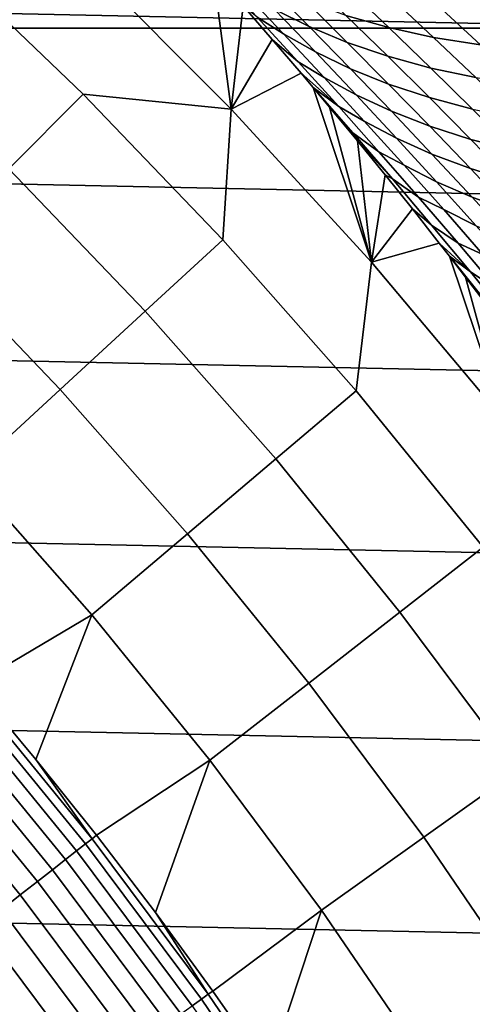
# Model space of a CAD drawing. Header units: metres. Extents: x -29 to 117, y -464 to 29.
# Tile 207 of 256: x 18.19 to 20.62, y 13.64 to 18.93. Entities that reach past the tile are written whole.
import ezdxf

# ---------------------------------------------------------------- set-up
doc = ezdxf.new("R2010")
doc.units = ezdxf.units.M
doc.layers.add('solid_24_501_056_XXX', color=7, linetype='CONTINUOUS')

msp = doc.modelspace()

# ---------------------------------------------------------------- linework, layer by layer
at = {"layer": 'solid_24_501_056_XXX'}
for points in [[(21.877172, 18.883842, -99.5), (-21.877172, 18.883842, -99.5), (-21.067442, 19.783127, -99.5)], [(21.877172, 18.883842, -99.5), (-21.067442, 19.783127, -99.5), (21.067442, 19.783127, -99.5)], [(19.226332, 19.182699, 77.983604), (19.050186, 19.377996, 77.7416), (18.536173, 19.23797, 84.956604), (19.322847, 18.447678, 84.956604)], [(18.527529, 18.527529, 92.171654), (17.746052, 19.277351, 92.171654), (17.361994, 18.860153, 99.382652), (18.126558, 18.126558, 99.382652)], [(19.322847, 18.447678, 84.956604), (18.536173, 19.23797, 84.956604), (17.746052, 19.277351, 92.171654), (18.527529, 18.527529, 92.171654)], [(19.55406, 18.984301, 77.185181), (19.741705, 18.891832, 76.857643), (19.518261, 19.116438, 76.688889), (19.331638, 19.211197, 77.016319)], [(19.386044, 19.002422, 78.202911), (19.226332, 19.182699, 77.983604), (19.322847, 18.447678, 84.956604)], [(19.462799, 18.941349, 78.038094), (19.604055, 18.851683, 77.687408), (19.384464, 19.082806, 77.52021), (19.241396, 19.178209, 77.868431)], [(19.939465, 18.951817, 76.055016), (20.169228, 18.886497, 75.74678), (19.941471, 19.102463, 75.576202), (19.712578, 19.169958, 75.884583)], [(19.741705, 18.891832, 76.857643), (19.946085, 18.806816, 76.537491), (19.721708, 19.029158, 76.36879), (19.518261, 19.116438, 76.688889)], [(20.169228, 18.886497, 75.74678), (20.410835, 18.833113, 75.444946), (20.18223, 19.046967, 75.274094), (19.941471, 19.102463, 75.576202)], [(19.604055, 18.851683, 77.687408), (19.774792, 18.755468, 77.352257), (19.55406, 18.984301, 77.185181), (19.384464, 19.082806, 77.52021)], [(19.543411, 18.82172, 78.418938), (19.386044, 19.002422, 78.202911), (19.322847, 18.447678, 84.956604)], [(19.682407, 18.702532, 78.205833), (19.462799, 18.941349, 78.038094), (19.386044, 19.002422, 78.202911), (19.543411, 18.82172, 78.418938)], [(19.946085, 18.806816, 76.537491), (20.164726, 18.731695, 76.223763), (19.939465, 18.951817, 76.055016), (19.721708, 19.029158, 76.36879)], [(20.410835, 18.833113, 75.444946), (20.662188, 18.793348, 75.148918), (20.432714, 19.005167, 74.977631), (20.18223, 19.046967, 75.274094)], [(20.662188, 18.793348, 75.148918), (20.922777, 18.767296, 74.859299), (20.692421, 18.97716, 74.687424), (20.432714, 19.005167, 74.977631)], [(19.774792, 18.755468, 77.352257), (19.963469, 18.665277, 77.024643), (19.741705, 18.891832, 76.857643), (19.55406, 18.984301, 77.185181)], [(20.164726, 18.731695, 76.223763), (20.395367, 18.668535, 75.91571), (20.169228, 18.886497, 75.74678), (19.939465, 18.951817, 76.055016)], [(19.682407, 18.702532, 78.205833), (19.821911, 18.618645, 77.85276), (19.604055, 18.851683, 77.687408), (19.462799, 18.941349, 78.038094)], [(19.963469, 18.665277, 77.024643), (20.168787, 18.582516, 76.70446), (19.946085, 18.806816, 76.537491), (19.741705, 18.891832, 76.857643)], [(23.380772, 16.986727, -99.5), (-22.648489, 17.951477, -99.5), (-21.877172, 18.883842, -99.5), (22.648489, 17.951477, -99.5)], [(22.648489, 17.951477, -99.5), (-21.877172, 18.883842, -99.5), (21.877172, 18.883842, -99.5)], [(19.821911, 18.618645, 77.85276), (19.993793, 18.52471, 77.517517), (19.774792, 18.755468, 77.352257), (19.604055, 18.851683, 77.687408)], [(20.395367, 18.668535, 75.91571), (20.637836, 18.617243, 75.614174), (20.410835, 18.833113, 75.444946), (20.169228, 18.886497, 75.74678)], [(19.698484, 18.640583, 78.631783), (19.543411, 18.82172, 78.418938), (19.322847, 18.447678, 84.956604)], [(19.900181, 18.461765, 78.371635), (19.682407, 18.702532, 78.205833), (19.543411, 18.82172, 78.418938), (19.698484, 18.640583, 78.631783)], [(20.168787, 18.582516, 76.70446), (20.388325, 18.509598, 76.3908), (20.164726, 18.731695, 76.223763), (19.946085, 18.806816, 76.537491)], [(20.637836, 18.617243, 75.614174), (20.890068, 18.579493, 75.318611), (20.662188, 18.793348, 75.148918), (20.410835, 18.833113, 75.444946)], [(19.993793, 18.52471, 77.517517), (20.183508, 18.436785, 77.18985), (19.963469, 18.665277, 77.024643), (19.774792, 18.755468, 77.352257)], [(20.388325, 18.509598, 76.3908), (20.619852, 18.448578, 76.082954), (20.395367, 18.668535, 75.91571), (20.164726, 18.731695, 76.223763)], [(19.900181, 18.461765, 78.371635), (20.037991, 18.383699, 78.016251), (19.821911, 18.618645, 77.85276), (19.682407, 18.702532, 78.205833)], [(19.762449, 18.564957, 78.719582), (19.698484, 18.640583, 78.631783), (19.322847, 18.447678, 84.956604), (20.075855, 17.625244, 84.956604)], [(19.900181, 18.461765, 78.371635), (19.698484, 18.640583, 78.631783), (19.762449, 18.564957, 78.719582)], [(20.183508, 18.436785, 77.18985), (20.389778, 18.356258, 76.869667), (20.168787, 18.582516, 76.70446), (19.963469, 18.665277, 77.024643)], [(20.619852, 18.448578, 76.082954), (20.863197, 18.399357, 75.781761), (20.637836, 18.617243, 75.614174), (20.395367, 18.668535, 75.91571)], [(20.037991, 18.383699, 78.016251), (20.211027, 18.292032, 77.680939), (19.993793, 18.52471, 77.517517), (19.821911, 18.618645, 77.85276)], [(20.389778, 18.356258, 76.869667), (20.61022, 18.28553, 76.556114), (20.388325, 18.509598, 76.3908), (20.168787, 18.582516, 76.70446)], [(19.277351, 17.746052, 92.171654), (18.527529, 18.527529, 92.171654), (18.126558, 18.126558, 99.382652), (18.860153, 17.361994, 99.382652)], [(19.322847, 18.447678, 84.956604), (18.527529, 18.527529, 92.171654), (19.277351, 17.746052, 92.171654)], [(19.851305, 18.459003, 78.841568), (19.762449, 18.564957, 78.719582), (20.075855, 17.625244, 84.956604)], [(19.976727, 18.320236, 78.883408), (19.762449, 18.564957, 78.719582), (19.851305, 18.459003, 78.841568)], [(19.976727, 18.320236, 78.883408), (20.116079, 18.219061, 78.535469), (19.900181, 18.461765, 78.371635), (19.762449, 18.564957, 78.719582)], [(20.211027, 18.292032, 77.680939), (20.401789, 18.20636, 77.353241), (20.183508, 18.436785, 77.18985), (19.993793, 18.52471, 77.517517)], [(20.61022, 18.28553, 76.556114), (20.842648, 18.226631, 76.248505), (20.619852, 18.448578, 76.082954), (20.388325, 18.509598, 76.3908)], [(19.322847, 18.447678, 84.956604), (19.277351, 17.746052, 92.171654), (19.994238, 16.934256, 92.171654), (20.075855, 17.625244, 84.956604)], [(20.001913, 18.276972, 79.048386), (19.851305, 18.459003, 78.841568), (20.075855, 17.625244, 84.956604)], [(19.976727, 18.320236, 78.883408), (19.851305, 18.459003, 78.841568), (20.001913, 18.276972, 79.048386)], [(20.116079, 18.219061, 78.535469), (20.252256, 18.14686, 78.177856), (20.037991, 18.383699, 78.016251), (19.900181, 18.461765, 78.371635)], [(20.401789, 18.20636, 77.353241), (20.609018, 18.128056, 77.033096), (20.389778, 18.356258, 76.869667), (20.183508, 18.436785, 77.18985)], [(20.252256, 18.14686, 78.177856), (20.426455, 18.057446, 77.842506), (20.211027, 18.292032, 77.680939), (20.037991, 18.383699, 78.016251)], [(19.976727, 18.320236, 78.883408), (20.001913, 18.276972, 79.048386), (20.189348, 18.073311, 79.045357)], [(20.189348, 18.073311, 79.045357), (20.330063, 17.974426, 78.697304), (20.116079, 18.219061, 78.535469), (19.976727, 18.320236, 78.883408)], [(20.609018, 18.128056, 77.033096), (20.830376, 18.059498, 76.719666), (20.61022, 18.28553, 76.556114), (20.389778, 18.356258, 76.869667)], [(20.150351, 18.094475, 79.252365), (20.001913, 18.276972, 79.048386), (20.075855, 17.625244, 84.956604)], [(20.189348, 18.073311, 79.045357), (20.001913, 18.276972, 79.048386), (20.150351, 18.094475, 79.252365)], [(20.426455, 18.057446, 77.842506), (20.618271, 17.97401, 77.514801), (20.401789, 18.20636, 77.353241), (20.211027, 18.292032, 77.680939)], [(20.830376, 18.059498, 76.719666), (21.063711, 18.002701, 76.412323), (20.842648, 18.226631, 76.248505), (20.61022, 18.28553, 76.556114)], [(20.330063, 17.974426, 78.697304), (20.46467, 17.908131, 78.337547), (20.252256, 18.14686, 78.177856), (20.116079, 18.219061, 78.535469)], [(20.618271, 17.97401, 77.514801), (20.826468, 17.897913, 77.19471), (20.609018, 18.128056, 77.033096), (20.401789, 18.20636, 77.353241)], [(18.860153, 17.361994, 99.382652), (18.126558, 18.126558, 99.382652), (17.687443, 17.687443, 106.589211), (18.403267, 16.941401, 106.589211)], [(20.46467, 17.908131, 78.337547), (20.640036, 17.820955, 78.002182), (20.426455, 18.057446, 77.842506), (20.252256, 18.14686, 78.177856)], [(20.826468, 17.897913, 77.19471), (21.04875, 17.831507, 76.881447), (20.830376, 18.059498, 76.719666), (20.609018, 18.128056, 77.033096)], [(20.296658, 17.911505, 79.453598), (20.150351, 18.094475, 79.252365), (20.075855, 17.625244, 84.956604)], [(20.189348, 18.073311, 79.045357), (20.150351, 18.094475, 79.252365), (20.296658, 17.911505, 79.453598), (20.400011, 17.82448, 79.205269)], [(20.400011, 17.82448, 79.205269), (20.542089, 17.727875, 78.857132), (20.330063, 17.974426, 78.697304), (20.189348, 18.073311, 79.045357)], [(20.640036, 17.820955, 78.002182), (20.832914, 17.739744, 77.6745), (20.618271, 17.97401, 77.514801), (20.426455, 18.057446, 77.842506)], [(24.071438, 15.992999, -99.5), (-23.380772, 16.986727, -99.5), (-22.648489, 17.951477, -99.5), (23.380772, 16.986727, -99.5)], [(20.542089, 17.727875, 78.857132), (20.675192, 17.667522, 78.495308), (20.46467, 17.908131, 78.337547), (20.330063, 17.974426, 78.697304)], [(20.832914, 17.739744, 77.6745), (21.042086, 17.665834, 77.354492), (20.826468, 17.897913, 77.19471), (20.618271, 17.97401, 77.514801)], [(20.440832, 17.728121, 79.651855), (20.296658, 17.911505, 79.453598), (20.075855, 17.625244, 84.956604)], [(20.608671, 17.573751, 79.363121), (20.400011, 17.82448, 79.205269), (20.296658, 17.911505, 79.453598), (20.440832, 17.728121, 79.651855)], [(20.675192, 17.667522, 78.495308), (20.85173, 17.582573, 78.159943), (20.640036, 17.820955, 78.002182), (20.46467, 17.908131, 78.337547)], [(20.608671, 17.573751, 79.363121), (20.752119, 17.479416, 79.014915), (20.542089, 17.727875, 78.857132), (20.400011, 17.82448, 79.205269)], [(19.994238, 16.934256, 92.171654), (19.277351, 17.746052, 92.171654), (18.860153, 17.361994, 99.382652), (19.561525, 16.567768, 99.382652)], [(20.495399, 17.6579, 79.726837), (20.440832, 17.728121, 79.651855), (20.075855, 17.625244, 84.956604), (20.793886, 16.772104, 84.956604)], [(20.608671, 17.573751, 79.363121), (20.440832, 17.728121, 79.651855), (20.495399, 17.6579, 79.726837)], [(20.752119, 17.479416, 79.014915), (20.883781, 17.425047, 78.651108), (20.675192, 17.667522, 78.495308), (20.542089, 17.727875, 78.857132)], [(18.403267, 16.941401, 106.589211), (17.687443, 17.687443, 106.589211), (17.210209, 17.210209, 113.790924), (17.906717, 16.484295, 113.790924)], [(20.075855, 17.625244, 84.956604), (19.994238, 16.934256, 92.171654), (20.676966, 16.093529, 92.171654), (20.793886, 16.772104, 84.956604)], [(20.582861, 17.544397, 79.846985), (20.495399, 17.6579, 79.726837), (20.793886, 16.772104, 84.956604)], [(20.700275, 17.403164, 79.882004), (20.495399, 17.6579, 79.726837), (20.582861, 17.544397, 79.846985)], [(20.700275, 17.403164, 79.882004), (20.81529, 17.321138, 79.51889), (20.608671, 17.573751, 79.363121), (20.495399, 17.6579, 79.726837)], [(20.81529, 17.321138, 79.51889), (20.96011, 17.229057, 79.170639), (20.752119, 17.479416, 79.014915), (20.608671, 17.573751, 79.363121)], [(20.722744, 17.360374, 80.03904), (20.582861, 17.544397, 79.846985), (20.793886, 16.772104, 84.956604)], [(20.700275, 17.403164, 79.882004), (20.582861, 17.544397, 79.846985), (20.722744, 17.360374, 80.03904)], [(19.561525, 16.567768, 99.382652), (18.860153, 17.361994, 99.382652), (18.403267, 16.941401, 106.589211), (19.087648, 16.166414, 106.589211)], [(24.71983, 14.971294, -99.5), (-24.071438, 15.992999, -99.5), (-23.380772, 16.986727, -99.5), (24.071438, 15.992999, -99.5)], [(19.087648, 16.166414, 106.589211), (18.403267, 16.941401, 106.589211), (17.906717, 16.484295, 113.790924), (18.572634, 15.730219, 113.790924)], [(20.676966, 16.093529, 92.171654), (19.994238, 16.934256, 92.171654), (19.561525, 16.567768, 99.382652), (20.229479, 15.745235, 99.382652)], [(20.229479, 15.745235, 99.382652), (19.561525, 16.567768, 99.382652), (19.087648, 16.166414, 106.589211), (19.73942, 15.363808, 106.589211)], [(18.572634, 15.730219, 113.790924), (17.906717, 16.484295, 113.790924), (17.592836, 15.74693, 120.980194), (17.936886, 15.353887, 120.980194)], [(19.73942, 15.363808, 106.589211), (19.087648, 16.166414, 106.589211), (18.572634, 15.730219, 113.790924), (19.20682, 14.949268, 113.790924)], [(21.324368, 15.225306, 92.171654), (20.676966, 16.093529, 92.171654), (20.229479, 15.745235, 99.382652), (20.862869, 14.895802, 99.382652)], [(25.325327, 13.922554, -99.5), (-24.71983, 14.971294, -99.5), (-24.071438, 15.992999, -99.5), (24.71983, 14.971294, -99.5)], [(18.572634, 15.730219, 113.790924), (17.936886, 15.353887, 120.980194), (18.272156, 14.953328, 120.980194)], [(19.20682, 14.949268, 113.790924), (18.572634, 15.730219, 113.790924), (18.272156, 14.953328, 120.980194), (18.598482, 14.54545, 120.980194)], [(20.862869, 14.895802, 99.382652), (20.229479, 15.745235, 99.382652), (19.73942, 15.363808, 106.589211), (20.357468, 14.534952, 106.589211)], [(17.913979, 15.334287, 121.193291), (18.574732, 14.526883, 121.193291), (18.272156, 14.953328, 120.980194), (17.936886, 15.353887, 120.980194)], [(20.357468, 14.534952, 106.589211), (19.73942, 15.363808, 106.589211), (19.20682, 14.949268, 113.790924), (19.808191, 14.142776, 113.790924)], [(18.538969, 14.498914, 121.403885), (17.879488, 15.304764, 121.403885), (17.833605, 15.265488, 121.610687), (18.491394, 14.461706, 121.610687)], [(18.574732, 14.526883, 121.193291), (17.913979, 15.334287, 121.193291), (17.879488, 15.304764, 121.403885), (18.538969, 14.498914, 121.403885)], [(18.491394, 14.461706, 121.610687), (17.833605, 15.265488, 121.610687), (17.776566, 15.216662, 121.812614), (18.432251, 14.415452, 121.812614)], [(18.432251, 14.415452, 121.812614), (17.776566, 15.216662, 121.812614), (17.708666, 15.15854, 122.008636), (18.361845, 14.36039, 122.008636)], [(18.361845, 14.36039, 122.008636), (17.708666, 15.15854, 122.008636), (17.630253, 15.091418, 122.197731), (18.28054, 14.296803, 122.197731)], [(18.28054, 14.296803, 122.197731), (17.630253, 15.091418, 122.197731), (17.541733, 15.015645, 122.378937), (18.188755, 14.225019, 122.378937)], [(18.188755, 14.225019, 122.378937), (17.541733, 15.015645, 122.378937), (17.44356, 14.931611, 122.551315), (18.086962, 14.14541, 122.551315)], [(25.886116, 12.849844, -99.5), (-25.325327, 13.922554, -99.5), (-24.71983, 14.971294, -99.5), (25.325327, 13.922554, -99.5)], [(18.574732, 14.526883, 121.193291), (18.598482, 14.54545, 120.980194), (18.272156, 14.953328, 120.980194)], [(19.20682, 14.949268, 113.790924), (18.598482, 14.54545, 120.980194), (18.915707, 14.130454, 120.980194)], [(19.20682, 14.949268, 113.790924), (18.915707, 14.130454, 120.980194), (19.223673, 13.708542, 120.980194), (19.808191, 14.142776, 113.790924)], [(21.460615, 14.02092, 99.382652), (20.862869, 14.895802, 99.382652), (20.357468, 14.534952, 106.589211), (20.940733, 13.681264, 106.589211)], [(19.162159, 13.664682, 121.403885), (18.538969, 14.498914, 121.403885), (18.491394, 14.461706, 121.610687), (19.112986, 13.629616, 121.610687)], [(19.199123, 13.691042, 121.193291), (18.574732, 14.526883, 121.193291), (18.538969, 14.498914, 121.403885), (19.162159, 13.664682, 121.403885)], [(18.574732, 14.526883, 121.193291), (19.199123, 13.691042, 121.193291), (18.915707, 14.130454, 120.980194), (18.598482, 14.54545, 120.980194)], [(20.940733, 13.681264, 106.589211), (20.357468, 14.534952, 106.589211), (19.808191, 14.142776, 113.790924), (20.375719, 13.312122, 113.790924)], [(19.112986, 13.629616, 121.610687), (18.491394, 14.461706, 121.610687), (18.432251, 14.415452, 121.812614), (19.051853, 13.586022, 121.812614)], [(19.051853, 13.586022, 121.812614), (18.432251, 14.415452, 121.812614), (18.361845, 14.36039, 122.008636), (18.979082, 13.534128, 122.008636)], [(18.979082, 13.534128, 122.008636), (18.361845, 14.36039, 122.008636), (18.28054, 14.296803, 122.197731), (18.895042, 13.474199, 122.197731)], [(18.895042, 13.474199, 122.197731), (18.28054, 14.296803, 122.197731), (18.188755, 14.225019, 122.378937), (18.800173, 13.406547, 122.378937)], [(18.800173, 13.406547, 122.378937), (18.188755, 14.225019, 122.378937), (18.086962, 14.14541, 122.551315), (18.694958, 13.331517, 122.551315)], [(18.694958, 13.331517, 122.551315), (18.086962, 14.14541, 122.551315), (17.975687, 14.058384, 122.713974), (18.579943, 13.249499, 122.713974)], [(19.199123, 13.691042, 121.193291), (19.223673, 13.708542, 120.980194), (18.915707, 14.130454, 120.980194)], [(19.808191, 14.142776, 113.790924), (19.223673, 13.708542, 120.980194), (19.522228, 13.27992, 120.980194)], [(19.808191, 14.142776, 113.790924), (19.522228, 13.27992, 120.980194), (19.811232, 12.844797, 120.980194), (20.375719, 13.312122, 113.790924)], [(18.579943, 13.249499, 122.713974), (17.975687, 14.058384, 122.713974), (17.855505, 13.964392, 122.866074), (18.455721, 13.160915, 122.866074)], [(26.401428, 11.754766, -99.5), (-25.886116, 12.849844, -99.5), (-25.325327, 13.922554, -99.5), (25.886116, 12.849844, -99.5)], [(18.455721, 13.160915, 122.866074), (17.855505, 13.964392, 122.866074), (17.727034, 13.863917, 123.006828), (18.322931, 13.066222, 123.006828)], [(18.322931, 13.066222, 123.006828), (17.727034, 13.863917, 123.006828), (17.590937, 13.75748, 123.135521), (18.182259, 12.965908, 123.135521)], [(19.199123, 13.691042, 121.193291), (19.785933, 12.8284, 121.193291), (19.522228, 13.27992, 120.980194), (19.223673, 13.708542, 120.980194)], [(19.747839, 12.803701, 121.403885), (19.162159, 13.664682, 121.403885), (19.112986, 13.629616, 121.610687), (19.697161, 12.770844, 121.610687)], [(19.785933, 12.8284, 121.193291), (19.199123, 13.691042, 121.193291), (19.162159, 13.664682, 121.403885), (19.747839, 12.803701, 121.403885)], [(21.488222, 12.804202, 106.589211), (20.940733, 13.681264, 106.589211), (20.375719, 13.312122, 113.790924), (20.908438, 12.458724, 113.790924)]]:
    msp.add_3dface(points, dxfattribs=at)

doc.saveas('drawing.dxf')
